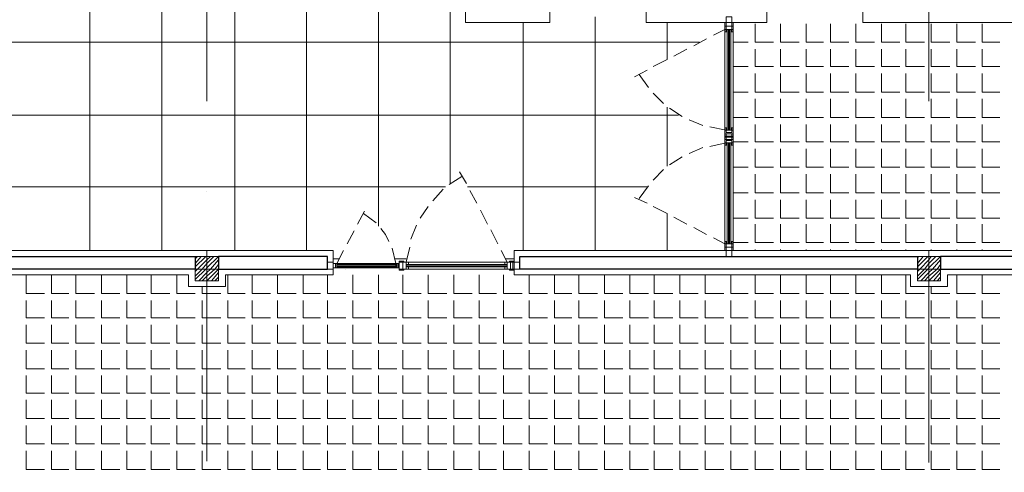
# Model space of a CAD drawing. Header units: metres. Extents: x 5.7 to 89.8, y 4 to 63.5.
# Tile 10 of 74: x 31.7 to 39.9, y 24.5 to 28.3. Entities that reach past the tile are written whole.
import ezdxf

# ---------------------------------------------------------------- set-up
doc = ezdxf.new("R2010")
doc.units = ezdxf.units.M
doc.header["$MEASUREMENT"] = 0
for name, color, linetype in [('PDF12_ax', 7, 'Continuous'), ('PDF12_column', 7, 'Continuous'), ('PDF12_hatch-plan', 7, 'Continuous'), ('PDF12_khatchin', 7, 'Continuous'), ('PDF12_Layer5', 7, 'Continuous'), ('PDF12_wall', 7, 'Continuous'), ('PDF12_WIN', 7, 'Continuous')]:
    doc.layers.add(name, color=color, linetype=linetype)

msp = doc.modelspace()

# ---------------------------------------------------------------- linework, layer by layer
at = {"layer": 'PDF12_ax', "lineweight": 9}
for points in [[(33.2405, 29.1023), (33.2405, 27.5998)], [(39.2407, 29.0926), (39.2407, 27.5998)], [(33.2405, 26.8486), (33.2405, 26.8486)], [(39.2407, 26.8486), (39.2407, 26.8486)], [(32.1522, 26.2033), (33.645, 26.2033)], [(34.3962, 26.2033), (34.3962, 26.2033)], [(35.1475, 26.2033), (36.6499, 26.2033)], [(37.4012, 26.2033), (37.4012, 26.2033)], [(38.1428, 26.2033), (39.6452, 26.2033)], [(33.2405, 26.0973), (33.2405, 24.6045)], [(39.2407, 26.0973), (39.2407, 24.5949)]]:
    msp.add_lwpolyline(points, dxfattribs=at)
at = {"layer": 'PDF12_column', "lineweight": 18}
for points in [[(33.2405, 26.3574), (33.2405, 26.0588)], [(39.2407, 26.3574), (39.2407, 26.0588)], [(33.1442, 26.29), (33.1634, 26.3092)], [(33.1442, 26.2514), (33.1923, 26.3092)], [(33.1442, 26.2225), (33.2309, 26.3092)], [(33.1442, 26.184), (33.1634, 26.2033), (33.2405, 26.2803), (33.2694, 26.3092)], [(33.1442, 26.1455), (33.202, 26.2033), (33.2405, 26.2514), (33.2983, 26.3092)], [(33.1442, 26.1166), (33.2309, 26.2033), (33.2405, 26.2129), (33.3368, 26.3092)], [(33.1731, 26.107), (33.2405, 26.1744), (33.2694, 26.2033), (33.3368, 26.2803)], [(39.1444, 26.29), (39.154, 26.3092)], [(39.1444, 26.2514), (39.1926, 26.3092)], [(39.1444, 26.2225), (39.2311, 26.3092)], [(39.1444, 26.184), (39.1637, 26.2033), (39.2407, 26.2803), (39.26, 26.3092)], [(39.1444, 26.1455), (39.2022, 26.2033), (39.2407, 26.2514), (39.2985, 26.3092)], [(39.1444, 26.1166), (39.2311, 26.2033), (39.2407, 26.2129), (39.337, 26.3092)], [(39.1733, 26.107), (39.2407, 26.1744), (39.2696, 26.2033), (39.337, 26.2803)], [(33.3946, 26.2033), (33.0864, 26.2033)], [(33.202, 26.107), (33.2405, 26.1455), (33.3079, 26.2033), (33.3368, 26.2418)], [(33.2405, 26.107), (33.3368, 26.2033)], [(39.3948, 26.2033), (39.0866, 26.2033)], [(39.2022, 26.107), (39.2407, 26.1455), (39.3081, 26.2033), (39.337, 26.2418)], [(39.2407, 26.107), (39.337, 26.2033)], [(33.279, 26.107), (33.3368, 26.1744)], [(33.3079, 26.107), (33.3368, 26.1359)], [(39.2792, 26.107), (39.337, 26.1744)], [(39.3081, 26.107), (39.337, 26.1359)]]:
    msp.add_lwpolyline(points, dxfattribs=at)
for points in [[(33.3368, 26.107), (33.1442, 26.107), (33.1442, 26.3092), (33.3368, 26.3092)], [(39.337, 26.107), (39.1444, 26.107), (39.1444, 26.3092), (39.337, 26.3092)]]:
    msp.add_lwpolyline(points, close=True, dxfattribs=at)
at = {"layer": 'PDF12_hatch-plan', "lineweight": 18}
for points in [[(33.4716, 26.3574), (33.4716, 31.2115), (33.4716, 32.4539)], [(34.0688, 26.3574), (34.0688, 31.2115), (34.0688, 32.4539)], [(34.6659, 26.5596), (34.6659, 31.2115), (34.6659, 32.4539)], [(35.263, 26.916), (35.263, 31.2115), (35.263, 32.4539)], [(32.2677, 26.3574), (32.2677, 29.7572)], [(32.8649, 26.3574), (32.8649, 29.7572)], [(35.8698, 26.3574), (35.8698, 28.2547)], [(36.4669, 26.3574), (36.4669, 28.3029)], [(37.0641, 27.9465), (37.0641, 28.2547)], [(37.796, 28.2451), (37.796, 28.091), (37.9501, 28.091)], [(38.0079, 28.2451), (38.0079, 28.091), (38.162, 28.091)], [(38.2198, 28.2451), (38.2198, 28.091), (38.3643, 28.091)], [(38.4221, 28.2451), (38.4221, 28.091), (38.5762, 28.091)], [(38.634, 28.2451), (38.634, 28.091), (38.7881, 28.091)], [(38.8458, 28.2451), (38.8458, 28.091), (38.9999, 28.091)], [(39.0481, 28.2451), (39.0481, 28.091), (39.2022, 28.091)], [(39.26, 28.2451), (39.26, 28.091), (39.4141, 28.091)], [(39.4719, 28.2451), (39.4719, 28.091), (39.626, 28.091)], [(39.6838, 28.2451), (39.6838, 28.091), (39.8282, 28.091)], [(37.3337, 28.091), (33.2405, 28.091), (27.2402, 28.091), (24.3413, 28.091)], [(37.613, 28.091), (37.7383, 28.091)], [(37.796, 28.0332), (37.796, 27.8887), (37.9501, 27.8887)], [(38.0079, 28.0332), (38.0079, 27.8887), (38.162, 27.8887)], [(38.2198, 28.0332), (38.2198, 27.8887), (38.3643, 27.8887)], [(38.4221, 28.0332), (38.4221, 27.8887), (38.5762, 27.8887)], [(38.634, 28.0332), (38.634, 27.8887), (38.7881, 27.8887)], [(38.8458, 28.0332), (38.8458, 27.8887), (38.9999, 27.8887)], [(39.0481, 28.0332), (39.0481, 27.8887), (39.2022, 27.8887)], [(39.26, 28.0332), (39.26, 27.8887), (39.4141, 27.8887)], [(39.4719, 28.0332), (39.4719, 27.8887), (39.626, 27.8887)], [(39.6838, 28.0332), (39.6838, 27.8887), (39.8282, 27.8887)], [(37.613, 27.8887), (37.7383, 27.8887)], [(37.796, 27.831), (37.796, 27.6769), (37.9501, 27.6769)], [(38.0079, 27.831), (38.0079, 27.6769), (38.162, 27.6769)], [(38.2198, 27.831), (38.2198, 27.6769), (38.3643, 27.6769)], [(38.4221, 27.831), (38.4221, 27.6769), (38.5762, 27.6769)], [(38.634, 27.831), (38.634, 27.6769), (38.7881, 27.6769)], [(38.8458, 27.831), (38.8458, 27.6769), (38.9999, 27.6769)], [(39.0481, 27.831), (39.0481, 27.6769), (39.2022, 27.6769)], [(39.26, 27.831), (39.26, 27.6769), (39.4141, 27.6769)], [(39.4719, 27.831), (39.4719, 27.6769), (39.626, 27.6769)], [(39.6838, 27.831), (39.6838, 27.6769), (39.8282, 27.6769)], [(37.613, 27.6769), (37.7383, 27.6769)], [(37.796, 27.6191), (37.796, 27.465), (37.9501, 27.465)], [(38.0079, 27.6191), (38.0079, 27.465), (38.162, 27.465)], [(38.2198, 27.6191), (38.2198, 27.465), (38.3643, 27.465)], [(38.4221, 27.6191), (38.4221, 27.465), (38.5762, 27.465)], [(38.634, 27.6191), (38.634, 27.465), (38.7881, 27.465)], [(38.8458, 27.6191), (38.8458, 27.465), (38.9999, 27.465)], [(39.0481, 27.6191), (39.0481, 27.465), (39.2022, 27.465)], [(39.26, 27.6191), (39.26, 27.465), (39.4141, 27.465)], [(39.4719, 27.6191), (39.4719, 27.465), (39.626, 27.465)], [(39.6838, 27.6191), (39.6838, 27.465), (39.8282, 27.465)], [(37.0641, 27.0605), (37.0641, 27.5517)], [(37.1604, 27.4842), (33.2405, 27.4842), (27.2402, 27.4842), (24.3413, 27.4842)], [(37.613, 27.465), (37.7383, 27.465)], [(37.796, 27.4072), (37.796, 27.2627), (37.9501, 27.2627)], [(38.0079, 27.4072), (38.0079, 27.2627), (38.162, 27.2627)], [(38.2198, 27.4072), (38.2198, 27.2627), (38.3643, 27.2627)], [(38.4221, 27.4072), (38.4221, 27.2627), (38.5762, 27.2627)], [(38.634, 27.4072), (38.634, 27.2627), (38.7881, 27.2627)], [(38.8458, 27.4072), (38.8458, 27.2627), (38.9999, 27.2627)], [(39.0481, 27.4072), (39.0481, 27.2627), (39.2022, 27.2627)], [(39.26, 27.4072), (39.26, 27.2627), (39.4141, 27.2627)], [(39.4719, 27.4072), (39.4719, 27.2627), (39.626, 27.2627)], [(39.6838, 27.4072), (39.6838, 27.2627), (39.8282, 27.2627)], [(37.613, 27.2627), (37.7383, 27.2627)], [(37.796, 27.2049), (37.796, 27.0508), (37.9501, 27.0508)], [(38.0079, 27.2049), (38.0079, 27.0508), (38.162, 27.0508)], [(38.2198, 27.2049), (38.2198, 27.0508), (38.3643, 27.0508)], [(38.4221, 27.2049), (38.4221, 27.0508), (38.5762, 27.0508)], [(38.634, 27.2049), (38.634, 27.0508), (38.7881, 27.0508)], [(38.8458, 27.2049), (38.8458, 27.0508), (38.9999, 27.0508)], [(39.0481, 27.2049), (39.0481, 27.0508), (39.2022, 27.0508)], [(39.26, 27.2049), (39.26, 27.0508), (39.4141, 27.0508)], [(39.4719, 27.2049), (39.4719, 27.0508), (39.626, 27.0508)], [(39.6838, 27.2049), (39.6838, 27.0508), (39.8282, 27.0508)], [(37.613, 27.0508), (37.7383, 27.0508)], [(37.796, 26.993), (37.796, 26.8389), (37.9501, 26.8389)], [(38.0079, 26.993), (38.0079, 26.8389), (38.162, 26.8389)], [(38.2198, 26.993), (38.2198, 26.8389), (38.3643, 26.8389)], [(38.4221, 26.993), (38.4221, 26.8389), (38.5762, 26.8389)], [(38.634, 26.993), (38.634, 26.8389), (38.7881, 26.8389)], [(38.8458, 26.993), (38.8458, 26.8389), (38.9999, 26.8389)], [(39.0481, 26.993), (39.0481, 26.8389), (39.2022, 26.8389)], [(39.26, 26.993), (39.26, 26.8389), (39.4141, 26.8389)], [(39.4719, 26.993), (39.4719, 26.8389), (39.626, 26.8389)], [(39.6838, 26.993), (39.6838, 26.8389), (39.8282, 26.8389)], [(35.2245, 26.8871), (33.2405, 26.8871), (27.2402, 26.8871), (24.3413, 26.8871)], [(36.9003, 26.8871), (35.4075, 26.8871)], [(37.613, 26.8389), (37.7383, 26.8389)], [(37.796, 26.7812), (37.796, 26.6271), (37.9501, 26.6271)], [(38.0079, 26.7812), (38.0079, 26.6271), (38.162, 26.6271)], [(38.2198, 26.7812), (38.2198, 26.6271), (38.3643, 26.6271)], [(38.4221, 26.7812), (38.4221, 26.6271), (38.5762, 26.6271)], [(38.634, 26.7812), (38.634, 26.6271), (38.7881, 26.6271)], [(38.8458, 26.7812), (38.8458, 26.6271), (38.9999, 26.6271)], [(39.0481, 26.7812), (39.0481, 26.6271), (39.2022, 26.6271)], [(39.26, 26.7812), (39.26, 26.6271), (39.4141, 26.6271)], [(39.4719, 26.7812), (39.4719, 26.6271), (39.626, 26.6271)], [(39.6838, 26.7812), (39.6838, 26.6271), (39.8282, 26.6271)], [(37.0641, 26.3574), (37.0641, 26.6656)], [(37.613, 26.6271), (37.7383, 26.6271)], [(37.796, 26.5789), (37.796, 26.4248), (37.9501, 26.4248)], [(38.0079, 26.5789), (38.0079, 26.4248), (38.162, 26.4248)], [(38.2198, 26.5789), (38.2198, 26.4248), (38.3643, 26.4248)], [(38.4221, 26.5789), (38.4221, 26.4248), (38.5762, 26.4248)], [(38.634, 26.5789), (38.634, 26.4248), (38.7881, 26.4248)], [(38.8458, 26.5789), (38.8458, 26.4248), (38.9999, 26.4248)], [(39.0481, 26.5789), (39.0481, 26.4248), (39.2022, 26.4248)], [(39.26, 26.5789), (39.26, 26.4248), (39.4141, 26.4248)], [(39.4719, 26.5789), (39.4719, 26.4248), (39.626, 26.4248)], [(39.6838, 26.5789), (39.6838, 26.4248), (39.8282, 26.4248)], [(37.613, 26.4248), (37.7383, 26.4248)], [(37.796, 26.3574), (37.796, 26.367)], [(38.0079, 26.3574), (38.0079, 26.367)], [(38.2198, 26.3574), (38.2198, 26.367)], [(38.4221, 26.3574), (38.4221, 26.367)], [(38.634, 26.3574), (38.634, 26.367)], [(38.8458, 26.3574), (38.8458, 26.367)], [(39.0481, 26.3574), (39.0481, 26.367)], [(39.26, 26.3574), (39.26, 26.367)], [(39.4719, 26.3574), (39.4719, 26.367)], [(39.6838, 26.3574), (39.6838, 26.367)], [(34.3384, 26.29), (34.2903, 26.29)], [(34.897, 26.29), (34.8007, 26.29)], [(35.7927, 26.29), (35.7253, 26.29)], [(31.738, 26.1551), (31.738, 26.001), (31.8921, 26.001)], [(31.9499, 26.1551), (31.9499, 26.001), (32.0944, 26.001)], [(32.1522, 26.1551), (32.1522, 26.001), (32.3063, 26.001)], [(32.364, 26.1551), (32.364, 26.001), (32.5181, 26.001)], [(32.5759, 26.1551), (32.5759, 26.001), (32.73, 26.001)], [(32.7782, 26.1551), (32.7782, 26.001), (32.9323, 26.001)], [(32.9901, 26.1551), (32.9901, 26.001), (33.1442, 26.001)], [(33.4138, 26.1551), (33.4138, 26.001), (33.5583, 26.001)], [(33.6161, 26.1551), (33.6161, 26.001), (33.7702, 26.001)], [(33.828, 26.1551), (33.828, 26.001), (33.9821, 26.001)], [(34.0399, 26.1551), (34.0399, 26.001), (34.1843, 26.001)], [(34.2421, 26.1551), (34.2421, 26.001), (34.3962, 26.001)], [(34.454, 26.1551), (34.454, 26.001), (34.6081, 26.001)], [(34.6659, 26.1551), (34.6659, 26.001), (34.82, 26.001)], [(34.8682, 26.1551), (34.8682, 26.001), (35.0223, 26.001)], [(35.08, 26.1551), (35.08, 26.001), (35.2341, 26.001)], [(35.2919, 26.1551), (35.2919, 26.001), (35.446, 26.001)], [(35.5038, 26.1551), (35.5038, 26.001), (35.6483, 26.001)], [(35.7061, 26.1551), (35.7061, 26.001), (35.8602, 26.001)], [(35.918, 26.1551), (35.918, 26.001), (36.0721, 26.001)], [(36.1298, 26.1551), (36.1298, 26.001), (36.2743, 26.001)], [(36.3321, 26.1551), (36.3321, 26.001), (36.4862, 26.001)], [(36.544, 26.1551), (36.544, 26.001), (36.6981, 26.001)], [(36.7559, 26.1551), (36.7559, 26.001), (36.91, 26.001)], [(36.9581, 26.1551), (36.9581, 26.001), (37.1122, 26.001)], [(37.17, 26.1551), (37.17, 26.001), (37.3241, 26.001)], [(37.3819, 26.1551), (37.3819, 26.001), (37.536, 26.001)], [(37.5938, 26.1551), (37.5938, 26.001), (37.7383, 26.001)], [(37.796, 26.1551), (37.796, 26.001), (37.9501, 26.001)], [(38.0079, 26.1551), (38.0079, 26.001), (38.162, 26.001)], [(38.2198, 26.1551), (38.2198, 26.001), (38.3643, 26.001)], [(38.4221, 26.1551), (38.4221, 26.001), (38.5762, 26.001)], [(38.634, 26.1551), (38.634, 26.001), (38.7881, 26.001)], [(38.8458, 26.1551), (38.8458, 26.001), (38.9999, 26.001)], [(39.0481, 26.1551), (39.0481, 26.001), (39.2022, 26.001)], [(39.4719, 26.1551), (39.4719, 26.001), (39.626, 26.001)], [(39.6838, 26.1551), (39.6838, 26.001), (39.8282, 26.001)], [(33.202, 26.0588), (33.202, 26.001), (33.2405, 26.001), (33.3561, 26.001)], [(39.26, 26.0588), (39.26, 26.001), (39.4141, 26.001)], [(31.738, 25.9432), (31.738, 25.7988), (31.8921, 25.7988)], [(31.9499, 25.9432), (31.9499, 25.7988), (32.0944, 25.7988)], [(32.1522, 25.9432), (32.1522, 25.7988), (32.3063, 25.7988)], [(32.364, 25.9432), (32.364, 25.7988), (32.5181, 25.7988)], [(32.5759, 25.9432), (32.5759, 25.7988), (32.73, 25.7988)], [(32.7782, 25.9432), (32.7782, 25.7988), (32.9323, 25.7988)], [(32.9901, 25.9432), (32.9901, 25.7988), (33.1442, 25.7988)], [(33.202, 25.9432), (33.202, 25.7988), (33.2405, 25.7988), (33.3561, 25.7988)], [(33.4138, 25.9432), (33.4138, 25.7988), (33.5583, 25.7988)], [(33.6161, 25.9432), (33.6161, 25.7988), (33.7702, 25.7988)], [(33.828, 25.9432), (33.828, 25.7988), (33.9821, 25.7988)], [(34.0399, 25.9432), (34.0399, 25.7988), (34.1843, 25.7988)], [(34.2421, 25.9432), (34.2421, 25.7988), (34.3962, 25.7988)], [(34.454, 25.9432), (34.454, 25.7988), (34.6081, 25.7988)], [(34.6659, 25.9432), (34.6659, 25.7988), (34.82, 25.7988)], [(34.8682, 25.9432), (34.8682, 25.7988), (35.0223, 25.7988)], [(35.08, 25.9432), (35.08, 25.7988), (35.2341, 25.7988)], [(35.2919, 25.9432), (35.2919, 25.7988), (35.446, 25.7988)], [(35.5038, 25.9432), (35.5038, 25.7988), (35.6483, 25.7988)], [(35.7061, 25.9432), (35.7061, 25.7988), (35.8602, 25.7988)], [(35.918, 25.9432), (35.918, 25.7988), (36.0721, 25.7988)], [(36.1298, 25.9432), (36.1298, 25.7988), (36.2743, 25.7988)], [(36.3321, 25.9432), (36.3321, 25.7988), (36.4862, 25.7988)], [(36.544, 25.9432), (36.544, 25.7988), (36.6981, 25.7988)], [(36.7559, 25.9432), (36.7559, 25.7988), (36.91, 25.7988)], [(36.9581, 25.9432), (36.9581, 25.7988), (37.1122, 25.7988)], [(37.17, 25.9432), (37.17, 25.7988), (37.3241, 25.7988)], [(37.3819, 25.9432), (37.3819, 25.7988), (37.536, 25.7988)], [(37.5938, 25.9432), (37.5938, 25.7988), (37.7383, 25.7988)], [(37.796, 25.9432), (37.796, 25.7988), (37.9501, 25.7988)], [(38.0079, 25.9432), (38.0079, 25.7988), (38.162, 25.7988)], [(38.2198, 25.9432), (38.2198, 25.7988), (38.3643, 25.7988)], [(38.4221, 25.9432), (38.4221, 25.7988), (38.5762, 25.7988)], [(38.634, 25.9432), (38.634, 25.7988), (38.7881, 25.7988)], [(38.8458, 25.9432), (38.8458, 25.7988), (38.9999, 25.7988)], [(39.0481, 25.9432), (39.0481, 25.7988), (39.2022, 25.7988)], [(39.26, 25.9432), (39.26, 25.7988), (39.4141, 25.7988)], [(39.4719, 25.9432), (39.4719, 25.7988), (39.626, 25.7988)], [(39.6838, 25.9432), (39.6838, 25.7988), (39.8282, 25.7988)], [(31.738, 25.741), (31.738, 25.5869), (31.8921, 25.5869)], [(31.9499, 25.741), (31.9499, 25.5869), (32.0944, 25.5869)], [(32.1522, 25.741), (32.1522, 25.5869), (32.3063, 25.5869)], [(32.364, 25.741), (32.364, 25.5869), (32.5181, 25.5869)], [(32.5759, 25.741), (32.5759, 25.5869), (32.73, 25.5869)], [(32.7782, 25.741), (32.7782, 25.5869), (32.9323, 25.5869)], [(32.9901, 25.741), (32.9901, 25.5869), (33.1442, 25.5869)], [(33.202, 25.741), (33.202, 25.5869), (33.2405, 25.5869), (33.3561, 25.5869)], [(33.4138, 25.741), (33.4138, 25.5869), (33.5583, 25.5869)], [(33.6161, 25.741), (33.6161, 25.5869), (33.7702, 25.5869)], [(33.828, 25.741), (33.828, 25.5869), (33.9821, 25.5869)], [(34.0399, 25.741), (34.0399, 25.5869), (34.1843, 25.5869)], [(34.2421, 25.741), (34.2421, 25.5869), (34.3962, 25.5869)], [(34.454, 25.741), (34.454, 25.5869), (34.6081, 25.5869)], [(34.6659, 25.741), (34.6659, 25.5869), (34.82, 25.5869)], [(34.8682, 25.741), (34.8682, 25.5869), (35.0223, 25.5869)], [(35.08, 25.741), (35.08, 25.5869), (35.2341, 25.5869)], [(35.2919, 25.741), (35.2919, 25.5869), (35.446, 25.5869)], [(35.5038, 25.741), (35.5038, 25.5869), (35.6483, 25.5869)], [(35.7061, 25.741), (35.7061, 25.5869), (35.8602, 25.5869)], [(35.918, 25.741), (35.918, 25.5869), (36.0721, 25.5869)], [(36.1298, 25.741), (36.1298, 25.5869), (36.2743, 25.5869)], [(36.3321, 25.741), (36.3321, 25.5869), (36.4862, 25.5869)], [(36.544, 25.741), (36.544, 25.5869), (36.6981, 25.5869)], [(36.7559, 25.741), (36.7559, 25.5869), (36.91, 25.5869)], [(36.9581, 25.741), (36.9581, 25.5869), (37.1122, 25.5869)], [(37.17, 25.741), (37.17, 25.5869), (37.3241, 25.5869)], [(37.3819, 25.741), (37.3819, 25.5869), (37.536, 25.5869)], [(37.5938, 25.741), (37.5938, 25.5869), (37.7383, 25.5869)], [(37.796, 25.741), (37.796, 25.5869), (37.9501, 25.5869)], [(38.0079, 25.741), (38.0079, 25.5869), (38.162, 25.5869)], [(38.2198, 25.741), (38.2198, 25.5869), (38.3643, 25.5869)], [(38.4221, 25.741), (38.4221, 25.5869), (38.5762, 25.5869)], [(38.634, 25.741), (38.634, 25.5869), (38.7881, 25.5869)], [(38.8458, 25.741), (38.8458, 25.5869), (38.9999, 25.5869)], [(39.0481, 25.741), (39.0481, 25.5869), (39.2022, 25.5869)], [(39.26, 25.741), (39.26, 25.5869), (39.4141, 25.5869)], [(39.4719, 25.741), (39.4719, 25.5869), (39.626, 25.5869)], [(39.6838, 25.741), (39.6838, 25.5869), (39.8282, 25.5869)], [(31.738, 25.5291), (31.738, 25.375), (31.8921, 25.375)], [(31.9499, 25.5291), (31.9499, 25.375), (32.0944, 25.375)], [(32.1522, 25.5291), (32.1522, 25.375), (32.3063, 25.375)], [(32.364, 25.5291), (32.364, 25.375), (32.5181, 25.375)], [(32.5759, 25.5291), (32.5759, 25.375), (32.73, 25.375)], [(32.7782, 25.5291), (32.7782, 25.375), (32.9323, 25.375)], [(32.9901, 25.5291), (32.9901, 25.375), (33.1442, 25.375)], [(33.202, 25.5291), (33.202, 25.375), (33.2405, 25.375), (33.3561, 25.375)], [(33.4138, 25.5291), (33.4138, 25.375), (33.5583, 25.375)], [(33.6161, 25.5291), (33.6161, 25.375), (33.7702, 25.375)], [(33.828, 25.5291), (33.828, 25.375), (33.9821, 25.375)], [(34.0399, 25.5291), (34.0399, 25.375), (34.1843, 25.375)], [(34.2421, 25.5291), (34.2421, 25.375), (34.3962, 25.375)], [(34.454, 25.5291), (34.454, 25.375), (34.6081, 25.375)], [(34.6659, 25.5291), (34.6659, 25.375), (34.82, 25.375)], [(34.8682, 25.5291), (34.8682, 25.375), (35.0223, 25.375)], [(35.08, 25.5291), (35.08, 25.375), (35.2341, 25.375)], [(35.2919, 25.5291), (35.2919, 25.375), (35.446, 25.375)], [(35.5038, 25.5291), (35.5038, 25.375), (35.6483, 25.375)], [(35.7061, 25.5291), (35.7061, 25.375), (35.8602, 25.375)], [(35.918, 25.5291), (35.918, 25.375), (36.0721, 25.375)], [(36.1298, 25.5291), (36.1298, 25.375), (36.2743, 25.375)], [(36.3321, 25.5291), (36.3321, 25.375), (36.4862, 25.375)], [(36.544, 25.5291), (36.544, 25.375), (36.6981, 25.375)], [(36.7559, 25.5291), (36.7559, 25.375), (36.91, 25.375)], [(36.9581, 25.5291), (36.9581, 25.375), (37.1122, 25.375)], [(37.17, 25.5291), (37.17, 25.375), (37.3241, 25.375)], [(37.3819, 25.5291), (37.3819, 25.375), (37.536, 25.375)], [(37.5938, 25.5291), (37.5938, 25.375), (37.7383, 25.375)], [(37.796, 25.5291), (37.796, 25.375), (37.9501, 25.375)], [(38.0079, 25.5291), (38.0079, 25.375), (38.162, 25.375)], [(38.2198, 25.5291), (38.2198, 25.375), (38.3643, 25.375)], [(38.4221, 25.5291), (38.4221, 25.375), (38.5762, 25.375)], [(38.634, 25.5291), (38.634, 25.375), (38.7881, 25.375)], [(38.8458, 25.5291), (38.8458, 25.375), (38.9999, 25.375)], [(39.0481, 25.5291), (39.0481, 25.375), (39.2022, 25.375)], [(39.26, 25.5291), (39.26, 25.375), (39.4141, 25.375)], [(39.4719, 25.5291), (39.4719, 25.375), (39.626, 25.375)], [(39.6838, 25.5291), (39.6838, 25.375), (39.8282, 25.375)], [(31.738, 25.3172), (31.738, 25.1727), (31.8921, 25.1727)], [(31.9499, 25.3172), (31.9499, 25.1727), (32.0944, 25.1727)], [(32.1522, 25.3172), (32.1522, 25.1727), (32.3063, 25.1727)], [(32.364, 25.3172), (32.364, 25.1727), (32.5181, 25.1727)], [(32.5759, 25.3172), (32.5759, 25.1727), (32.73, 25.1727)], [(32.7782, 25.3172), (32.7782, 25.1727), (32.9323, 25.1727)], [(32.9901, 25.3172), (32.9901, 25.1727), (33.1442, 25.1727)], [(33.202, 25.3172), (33.202, 25.1727), (33.2405, 25.1727), (33.3561, 25.1727)], [(33.4138, 25.3172), (33.4138, 25.1727), (33.5583, 25.1727)], [(33.6161, 25.3172), (33.6161, 25.1727), (33.7702, 25.1727)], [(33.828, 25.3172), (33.828, 25.1727), (33.9821, 25.1727)], [(34.0399, 25.3172), (34.0399, 25.1727), (34.1843, 25.1727)], [(34.2421, 25.3172), (34.2421, 25.1727), (34.3962, 25.1727)], [(34.454, 25.3172), (34.454, 25.1727), (34.6081, 25.1727)], [(34.6659, 25.3172), (34.6659, 25.1727), (34.82, 25.1727)], [(34.8682, 25.3172), (34.8682, 25.1727), (35.0223, 25.1727)], [(35.08, 25.3172), (35.08, 25.1727), (35.2341, 25.1727)], [(35.2919, 25.3172), (35.2919, 25.1727), (35.446, 25.1727)], [(35.5038, 25.3172), (35.5038, 25.1727), (35.6483, 25.1727)], [(35.7061, 25.3172), (35.7061, 25.1727), (35.8602, 25.1727)], [(35.918, 25.3172), (35.918, 25.1727), (36.0721, 25.1727)], [(36.1298, 25.3172), (36.1298, 25.1727), (36.2743, 25.1727)], [(36.3321, 25.3172), (36.3321, 25.1727), (36.4862, 25.1727)], [(36.544, 25.3172), (36.544, 25.1727), (36.6981, 25.1727)], [(36.7559, 25.3172), (36.7559, 25.1727), (36.91, 25.1727)], [(36.9581, 25.3172), (36.9581, 25.1727), (37.1122, 25.1727)], [(37.17, 25.3172), (37.17, 25.1727), (37.3241, 25.1727)], [(37.3819, 25.3172), (37.3819, 25.1727), (37.536, 25.1727)], [(37.5938, 25.3172), (37.5938, 25.1727), (37.7383, 25.1727)], [(37.796, 25.3172), (37.796, 25.1727), (37.9501, 25.1727)], [(38.0079, 25.3172), (38.0079, 25.1727), (38.162, 25.1727)], [(38.2198, 25.3172), (38.2198, 25.1727), (38.3643, 25.1727)], [(38.4221, 25.3172), (38.4221, 25.1727), (38.5762, 25.1727)], [(38.634, 25.3172), (38.634, 25.1727), (38.7881, 25.1727)], [(38.8458, 25.3172), (38.8458, 25.1727), (38.9999, 25.1727)], [(39.0481, 25.3172), (39.0481, 25.1727), (39.2022, 25.1727)], [(39.26, 25.3172), (39.26, 25.1727), (39.4141, 25.1727)], [(39.4719, 25.3172), (39.4719, 25.1727), (39.626, 25.1727)], [(39.6838, 25.3172), (39.6838, 25.1727), (39.8282, 25.1727)], [(31.738, 25.115), (31.738, 24.9609), (31.8921, 24.9609)], [(31.9499, 25.115), (31.9499, 24.9609), (32.0944, 24.9609)], [(32.1522, 25.115), (32.1522, 24.9609), (32.3063, 24.9609)], [(32.364, 25.115), (32.364, 24.9609), (32.5181, 24.9609)], [(32.5759, 25.115), (32.5759, 24.9609), (32.73, 24.9609)], [(32.7782, 25.115), (32.7782, 24.9609), (32.9323, 24.9609)], [(32.9901, 25.115), (32.9901, 24.9609), (33.1442, 24.9609)], [(33.202, 25.115), (33.202, 24.9609), (33.2405, 24.9609), (33.3561, 24.9609)], [(33.4138, 25.115), (33.4138, 24.9609), (33.5583, 24.9609)], [(33.6161, 25.115), (33.6161, 24.9609), (33.7702, 24.9609)], [(33.828, 25.115), (33.828, 24.9609), (33.9821, 24.9609)], [(34.0399, 25.115), (34.0399, 24.9609), (34.1843, 24.9609)], [(34.2421, 25.115), (34.2421, 24.9609), (34.3962, 24.9609)], [(34.454, 25.115), (34.454, 24.9609), (34.6081, 24.9609)], [(34.6659, 25.115), (34.6659, 24.9609), (34.82, 24.9609)], [(34.8682, 25.115), (34.8682, 24.9609), (35.0223, 24.9609)], [(35.08, 25.115), (35.08, 24.9609), (35.2341, 24.9609)], [(35.2919, 25.115), (35.2919, 24.9609), (35.446, 24.9609)], [(35.5038, 25.115), (35.5038, 24.9609), (35.6483, 24.9609)], [(35.7061, 25.115), (35.7061, 24.9609), (35.8602, 24.9609)], [(35.918, 25.115), (35.918, 24.9609), (36.0721, 24.9609)], [(36.1298, 25.115), (36.1298, 24.9609), (36.2743, 24.9609)], [(36.3321, 25.115), (36.3321, 24.9609), (36.4862, 24.9609)], [(36.544, 25.115), (36.544, 24.9609), (36.6981, 24.9609)], [(36.7559, 25.115), (36.7559, 24.9609), (36.91, 24.9609)], [(36.9581, 25.115), (36.9581, 24.9609), (37.1122, 24.9609)], [(37.17, 25.115), (37.17, 24.9609), (37.3241, 24.9609)], [(37.3819, 25.115), (37.3819, 24.9609), (37.536, 24.9609)], [(37.5938, 25.115), (37.5938, 24.9609), (37.7383, 24.9609)], [(37.796, 25.115), (37.796, 24.9609), (37.9501, 24.9609)], [(38.0079, 25.115), (38.0079, 24.9609), (38.162, 24.9609)], [(38.2198, 25.115), (38.2198, 24.9609), (38.3643, 24.9609)], [(38.4221, 25.115), (38.4221, 24.9609), (38.5762, 24.9609)], [(38.634, 25.115), (38.634, 24.9609), (38.7881, 24.9609)], [(38.8458, 25.115), (38.8458, 24.9609), (38.9999, 24.9609)], [(39.0481, 25.115), (39.0481, 24.9609), (39.2022, 24.9609)], [(39.26, 25.115), (39.26, 24.9609), (39.4141, 24.9609)], [(39.4719, 25.115), (39.4719, 24.9609), (39.626, 24.9609)], [(39.6838, 25.115), (39.6838, 24.9609), (39.8282, 24.9609)], [(31.738, 24.9031), (31.738, 24.749), (31.8921, 24.749)], [(31.9499, 24.9031), (31.9499, 24.749), (32.0944, 24.749)], [(32.1522, 24.9031), (32.1522, 24.749), (32.3063, 24.749)], [(32.364, 24.9031), (32.364, 24.749), (32.5181, 24.749)], [(32.5759, 24.9031), (32.5759, 24.749), (32.73, 24.749)], [(32.7782, 24.9031), (32.7782, 24.749), (32.9323, 24.749)], [(32.9901, 24.9031), (32.9901, 24.749), (33.1442, 24.749)], [(33.202, 24.9031), (33.202, 24.749), (33.2405, 24.749), (33.3561, 24.749)], [(33.4138, 24.9031), (33.4138, 24.749), (33.5583, 24.749)], [(33.6161, 24.9031), (33.6161, 24.749), (33.7702, 24.749)], [(33.828, 24.9031), (33.828, 24.749), (33.9821, 24.749)], [(34.0399, 24.9031), (34.0399, 24.749), (34.1843, 24.749)], [(34.2421, 24.9031), (34.2421, 24.749), (34.3962, 24.749)], [(34.454, 24.9031), (34.454, 24.749), (34.6081, 24.749)], [(34.6659, 24.9031), (34.6659, 24.749), (34.82, 24.749)], [(34.8682, 24.9031), (34.8682, 24.749), (35.0223, 24.749)], [(35.08, 24.9031), (35.08, 24.749), (35.2341, 24.749)], [(35.2919, 24.9031), (35.2919, 24.749), (35.446, 24.749)], [(35.5038, 24.9031), (35.5038, 24.749), (35.6483, 24.749)], [(35.7061, 24.9031), (35.7061, 24.749), (35.8602, 24.749)], [(35.918, 24.9031), (35.918, 24.749), (36.0721, 24.749)], [(36.1298, 24.9031), (36.1298, 24.749), (36.2743, 24.749)], [(36.3321, 24.9031), (36.3321, 24.749), (36.4862, 24.749)], [(36.544, 24.9031), (36.544, 24.749), (36.6981, 24.749)], [(36.7559, 24.9031), (36.7559, 24.749), (36.91, 24.749)], [(36.9581, 24.9031), (36.9581, 24.749), (37.1122, 24.749)], [(37.17, 24.9031), (37.17, 24.749), (37.3241, 24.749)], [(37.3819, 24.9031), (37.3819, 24.749), (37.536, 24.749)], [(37.5938, 24.9031), (37.5938, 24.749), (37.7383, 24.749)], [(37.796, 24.9031), (37.796, 24.749), (37.9501, 24.749)], [(38.0079, 24.9031), (38.0079, 24.749), (38.162, 24.749)], [(38.2198, 24.9031), (38.2198, 24.749), (38.3643, 24.749)], [(38.4221, 24.9031), (38.4221, 24.749), (38.5762, 24.749)], [(38.634, 24.9031), (38.634, 24.749), (38.7881, 24.749)], [(38.8458, 24.9031), (38.8458, 24.749), (38.9999, 24.749)], [(39.0481, 24.9031), (39.0481, 24.749), (39.2022, 24.749)], [(39.26, 24.9031), (39.26, 24.749), (39.4141, 24.749)], [(39.4719, 24.9031), (39.4719, 24.749), (39.626, 24.749)], [(39.6838, 24.9031), (39.6838, 24.749), (39.8282, 24.749)], [(31.738, 24.6912), (31.738, 24.5371), (31.8921, 24.5371)], [(31.9499, 24.6912), (31.9499, 24.5371), (32.0944, 24.5371)], [(32.1522, 24.6912), (32.1522, 24.5371), (32.3063, 24.5371)], [(32.364, 24.6912), (32.364, 24.5371), (32.5181, 24.5371)], [(32.5759, 24.6912), (32.5759, 24.5371), (32.73, 24.5371)], [(32.7782, 24.6912), (32.7782, 24.5371), (32.9323, 24.5371)], [(32.9901, 24.6912), (32.9901, 24.5371), (33.1442, 24.5371)], [(33.202, 24.6912), (33.202, 24.5371), (33.2405, 24.5371), (33.3561, 24.5371)], [(33.4138, 24.6912), (33.4138, 24.5371), (33.5583, 24.5371)], [(33.6161, 24.6912), (33.6161, 24.5371), (33.7702, 24.5371)], [(33.828, 24.6912), (33.828, 24.5371), (33.9821, 24.5371)], [(34.0399, 24.6912), (34.0399, 24.5371), (34.1843, 24.5371)], [(34.2421, 24.6912), (34.2421, 24.5371), (34.3962, 24.5371)], [(34.454, 24.6912), (34.454, 24.5371), (34.6081, 24.5371)], [(34.6659, 24.6912), (34.6659, 24.5371), (34.82, 24.5371)], [(34.8682, 24.6912), (34.8682, 24.5371), (35.0223, 24.5371)], [(35.08, 24.6912), (35.08, 24.5371), (35.2341, 24.5371)], [(35.2919, 24.6912), (35.2919, 24.5371), (35.446, 24.5371)], [(35.5038, 24.6912), (35.5038, 24.5371), (35.6483, 24.5371)], [(35.7061, 24.6912), (35.7061, 24.5371), (35.8602, 24.5371)], [(35.918, 24.6912), (35.918, 24.5371), (36.0721, 24.5371)], [(36.1298, 24.6912), (36.1298, 24.5371), (36.2743, 24.5371)], [(36.3321, 24.6912), (36.3321, 24.5371), (36.4862, 24.5371)], [(36.544, 24.6912), (36.544, 24.5371), (36.6981, 24.5371)], [(36.7559, 24.6912), (36.7559, 24.5371), (36.91, 24.5371)], [(36.9581, 24.6912), (36.9581, 24.5371), (37.1122, 24.5371)], [(37.17, 24.6912), (37.17, 24.5371), (37.3241, 24.5371)], [(37.3819, 24.6912), (37.3819, 24.5371), (37.536, 24.5371)], [(37.5938, 24.6912), (37.5938, 24.5371), (37.7383, 24.5371)], [(37.796, 24.6912), (37.796, 24.5371), (37.9501, 24.5371)], [(38.0079, 24.6912), (38.0079, 24.5371), (38.162, 24.5371)], [(38.2198, 24.6912), (38.2198, 24.5371), (38.3643, 24.5371)], [(38.4221, 24.6912), (38.4221, 24.5371), (38.5762, 24.5371)], [(38.634, 24.6912), (38.634, 24.5371), (38.7881, 24.5371)], [(38.8458, 24.6912), (38.8458, 24.5371), (38.9999, 24.5371)], [(39.0481, 24.6912), (39.0481, 24.5371), (39.2022, 24.5371)], [(39.26, 24.6912), (39.26, 24.5371), (39.4141, 24.5371)], [(39.4719, 24.6912), (39.4719, 24.5371), (39.626, 24.5371)], [(39.6838, 24.6912), (39.6838, 24.5371), (39.8282, 24.5371)]]:
    msp.add_lwpolyline(points, dxfattribs=at)
at = {"layer": 'PDF12_khatchin', "lineweight": 18}
for points in [[(37.5456, 28.1969), (37.4493, 28.1488)], [(37.3915, 28.1199), (37.2856, 28.0621)], [(37.2278, 28.0332), (37.1219, 27.9754)], [(37.0641, 27.9465), (36.9485, 27.8887)], [(36.9003, 27.8599), (36.7944, 27.8021)], [(36.91, 27.7154), (36.8329, 27.8213)], [(37.0352, 27.5805), (36.9485, 27.6672)], [(37.1893, 27.4746), (37.0833, 27.542)], [(37.3626, 27.3976), (37.2471, 27.4457)], [(37.5553, 27.359), (37.4204, 27.3879)], [(37.5553, 27.2531), (37.4204, 27.2242)], [(37.3626, 27.2146), (37.2471, 27.1664)], [(37.1893, 27.1375), (37.0833, 27.0701)], [(35.3979, 26.916), (35.3401, 27.0123)], [(37.0352, 27.0316), (36.9485, 26.9449)], [(35.2534, 26.9064), (35.3593, 26.9738)], [(35.1186, 26.7715), (35.2052, 26.8678)], [(35.4846, 26.7523), (35.4268, 26.8582)], [(36.91, 26.8967), (36.8329, 26.7908)], [(36.9003, 26.7523), (36.7944, 26.8004)], [(34.4925, 26.5789), (34.5503, 26.6848)], [(35.0126, 26.6271), (35.08, 26.7234)], [(35.5712, 26.5789), (35.5134, 26.6945)], [(37.0641, 26.6656), (36.9485, 26.7234)], [(34.6466, 26.5885), (34.5407, 26.6656)], [(37.2278, 26.5789), (37.1219, 26.6367)], [(34.4059, 26.4152), (34.4636, 26.5211)], [(34.7526, 26.4344), (34.7237, 26.4922), (34.6852, 26.5404)], [(34.9356, 26.4537), (34.9837, 26.5693)], [(35.6579, 26.4152), (35.6001, 26.5307)], [(37.3915, 26.4922), (37.2856, 26.55)], [(37.5456, 26.4152), (37.4493, 26.4633)], [(34.3192, 26.2514), (34.377, 26.3574)], [(34.8104, 26.2514), (34.7815, 26.3766)], [(34.897, 26.2611), (34.9259, 26.3863)], [(35.735, 26.2611), (35.6868, 26.3574)]]:
    msp.add_lwpolyline(points, dxfattribs=at)
at = {"layer": 'PDF12_Layer5', "lineweight": 13}
for points in [[(37.8924, 32.6755), (37.8924, 28.2547), (36.8907, 28.2547), (36.8907, 28.457), (37.6901, 28.457), (37.6901, 32.4539), (35.9372, 32.4539), (35.446, 32.4539)], [(38.6917, 32.6755), (38.6917, 32.4539), (39.6452, 32.4539), (39.6452, 31.2597), (39.3948, 31.2597), (39.3948, 31.356), (39.0866, 31.356), (39.0866, 31.0574), (39.6452, 31.0574), (39.6452, 28.457), (38.6917, 28.457), (38.6917, 28.2547), (41.3885, 28.2547)], [(45.4914, 21.6092), (25.1406, 21.6092), (25.1406, 21.9078), (25.4874, 21.9078), (25.4874, 25.3076), (25.6896, 25.3076), (25.6896, 21.9078), (30.3896, 21.9078), (30.3896, 26.3574), (34.2903, 26.3574), (34.2903, 26.1551), (33.3946, 26.1551), (33.3946, 26.0588), (33.0864, 26.0588), (33.0864, 26.1551), (30.5919, 26.1551), (30.5919, 21.9078), (44.3934, 21.9078)], [(42.1879, 26.2803), (42.1879, 26.1551), (39.3948, 26.1551), (39.3948, 26.0588), (39.0866, 26.0588), (39.0866, 26.1551), (35.7927, 26.1551), (35.7927, 26.3574), (42.1108, 26.3574)]]:
    msp.add_lwpolyline(points, dxfattribs=at)
msp.add_lwpolyline([(36.0913, 28.457), (36.0913, 28.2547), (35.3882, 28.2547), (35.3882, 28.457)], close=True, dxfattribs=at)
at = {"layer": 'PDF12_wall', "lineweight": 30}
for points in [[(30.5437, 26.2033), (30.5437, 21.8596), (33.1442, 21.8596), (33.1442, 21.6574), (25.1888, 21.6574), (25.1888, 21.8596), (25.5452, 21.8596), (25.5452, 25.2594), (25.6415, 25.2594), (25.6415, 21.8596), (30.4378, 21.8596), (30.4378, 26.3092), (33.1442, 26.3092), (33.1442, 26.2033)], [(33.3368, 26.2033), (34.2421, 26.2033), (34.2421, 26.3092), (33.3368, 26.3092)], [(39.1444, 26.3092), (39.1444, 26.2033), (35.8409, 26.2033), (35.8409, 26.3092)], [(39.337, 26.3092), (39.337, 26.2033), (42.1397, 26.2033), (42.1397, 26.3092)]]:
    msp.add_lwpolyline(points, close=True, dxfattribs=at)
at = {"layer": 'PDF12_WIN', "lineweight": 18}
for points in [[(37.5456, 28.2547), (37.5456, 28.2162)], [(37.5553, 28.2258), (37.613, 28.2258), (37.613, 28.2547), (37.5456, 28.2547), (37.5456, 28.2258)], [(37.5553, 28.2355), (37.5553, 28.2258), (37.5553, 28.2162)], [(37.613, 28.2162), (37.613, 28.2547), (37.613, 28.2162)], [(37.5456, 28.1969), (37.5456, 28.2258), (37.613, 28.2258), (37.613, 28.1969), (37.5553, 28.1969)], [(37.5456, 28.1969), (37.5456, 28.1969)], [(37.5456, 28.1777), (37.5456, 27.3783)], [(37.5649, 28.1777), (37.5649, 27.3783)], [(37.5745, 28.1969), (37.5745, 27.359)], [(37.5938, 28.1777), (37.5938, 27.3783)], [(37.613, 28.1777), (37.613, 27.3783)], [(37.5456, 27.3398), (37.5456, 27.3012), (37.5456, 27.3398)], [(37.613, 27.3398), (37.613, 27.3012), (37.613, 27.3398)], [(37.5456, 27.2723), (37.5456, 27.3109), (37.5456, 27.2723)], [(37.5745, 26.4152), (37.5745, 27.2531)], [(37.613, 27.2723), (37.613, 27.3109), (37.613, 27.2723)], [(37.5456, 26.4344), (37.5456, 27.2338)], [(37.5649, 26.4344), (37.5649, 27.2338)], [(37.5938, 26.4344), (37.5938, 27.2338)], [(37.613, 26.4344), (37.613, 27.2338)], [(37.5456, 26.4152), (37.5456, 26.3863), (37.613, 26.3863), (37.613, 26.4152), (37.5553, 26.4152)], [(37.5456, 26.4152), (37.5456, 26.4152)], [(37.5456, 26.3574), (37.5456, 26.3959)], [(37.5553, 26.3863), (37.613, 26.3863), (37.613, 26.3574), (37.5456, 26.3574), (37.5456, 26.3863)], [(37.5553, 26.3766), (37.5553, 26.3863), (37.5553, 26.3959)], [(37.613, 26.3959), (37.613, 26.3574), (37.613, 26.3959)], [(35.7735, 26.2611), (35.7639, 26.2611), (35.7542, 26.2611), (35.7542, 26.2707), (35.7927, 26.2707), (35.7927, 26.2611)], [(34.2903, 26.2514), (34.3095, 26.2514), (34.2999, 26.2514)], [(34.3095, 26.2129), (34.2903, 26.2129), (34.3095, 26.2129)], [(34.3192, 26.2514), (34.3192, 26.2514)], [(34.8104, 26.2322), (34.3192, 26.2322), (34.8104, 26.2322), (34.3192, 26.2322)], [(34.3288, 26.2514), (34.3288, 26.2418), (34.3288, 26.2514)], [(34.3288, 26.2129), (34.3288, 26.2225), (34.3288, 26.2129)], [(34.3384, 26.2514), (34.8007, 26.2514)], [(34.3384, 26.2418), (34.8007, 26.2418)], [(34.3384, 26.2225), (34.8007, 26.2225)], [(34.3384, 26.2129), (34.8007, 26.2129)], [(34.82, 26.2514), (34.8393, 26.2514), (34.82, 26.2514)], [(34.82, 26.2129), (34.8393, 26.2129), (34.82, 26.2129)], [(34.897, 26.2322), (35.735, 26.2322), (34.897, 26.2322), (35.735, 26.2322)], [(35.7157, 26.2611), (34.9163, 26.2611)], [(35.7157, 26.2418), (34.9163, 26.2418)], [(35.7157, 26.2225), (34.9163, 26.2225)], [(35.7157, 26.2033), (34.9163, 26.2033)], [(35.735, 26.2611), (35.735, 26.2611)]]:
    msp.add_lwpolyline(points, dxfattribs=at)
for points in [[(37.5553, 28.3029), (37.5553, 28.2547), (37.6034, 28.2547), (37.6034, 28.3029)], [(37.5553, 28.2258), (37.5553, 28.1969), (37.6034, 28.1969), (37.6034, 28.2258), (37.6034, 28.2547), (37.5553, 28.2547), (37.5553, 28.2258), (37.6034, 28.2258)], [(37.5649, 28.1777), (37.5456, 28.1777), (37.5456, 28.1969), (37.5649, 28.1969)], [(37.5553, 28.1969), (37.5553, 28.1777), (37.5649, 28.1777), (37.5649, 28.1969)], [(37.5842, 27.359), (37.5842, 28.1969)], [(37.6034, 28.1969), (37.6034, 28.1777), (37.5938, 28.1777), (37.5938, 28.1969)], [(37.5938, 28.1777), (37.613, 28.1777), (37.613, 28.1969), (37.5938, 28.1969)], [(37.5938, 27.3783), (37.5938, 27.359), (37.613, 27.359), (37.5456, 27.359), (37.5456, 27.3301), (37.613, 27.3301), (37.613, 27.359), (37.613, 27.3783)], [(37.5649, 27.3783), (37.5456, 27.3783), (37.5456, 27.359), (37.5649, 27.359)], [(37.613, 27.3012), (37.5456, 27.3012), (37.5456, 27.3301), (37.613, 27.3301)], [(37.5553, 27.3783), (37.5649, 27.3783), (37.5649, 27.359), (37.5553, 27.359)], [(37.6034, 27.3398), (37.6034, 27.359), (37.5553, 27.359), (37.5553, 27.3398)], [(37.5553, 27.3301), (37.6034, 27.3301), (37.6034, 27.3109), (37.5553, 27.3109)], [(37.6034, 27.3783), (37.5938, 27.3783), (37.5938, 27.359), (37.6034, 27.359)], [(37.613, 27.3109), (37.5456, 27.3109), (37.5456, 27.282), (37.613, 27.282)], [(37.5938, 27.2338), (37.5938, 27.2531), (37.613, 27.2531), (37.5456, 27.2531), (37.5456, 27.282), (37.613, 27.282), (37.613, 27.2531), (37.613, 27.2338)], [(37.5649, 27.2338), (37.5456, 27.2338), (37.5456, 27.2531), (37.5649, 27.2531)], [(37.5553, 27.282), (37.6034, 27.282), (37.6034, 27.3012), (37.5553, 27.3012)], [(37.6034, 27.2723), (37.6034, 27.2531), (37.5553, 27.2531), (37.5553, 27.2723)], [(37.5553, 27.2338), (37.5649, 27.2338), (37.5649, 27.2531), (37.5553, 27.2531)], [(37.5842, 27.2531), (37.5842, 26.4152)], [(37.6034, 27.2338), (37.5938, 27.2338), (37.5938, 27.2531), (37.6034, 27.2531)], [(37.5649, 26.4344), (37.5456, 26.4344), (37.5456, 26.4152), (37.5649, 26.4152)], [(37.5553, 26.4152), (37.5553, 26.4344), (37.5649, 26.4344), (37.5649, 26.4152)], [(37.6034, 26.4152), (37.6034, 26.4344), (37.5938, 26.4344), (37.5938, 26.4152)], [(37.5938, 26.4344), (37.613, 26.4344), (37.613, 26.4152), (37.5938, 26.4152)], [(37.5553, 26.3863), (37.5553, 26.4152), (37.6034, 26.4152), (37.6034, 26.3863), (37.6034, 26.3574), (37.5553, 26.3574), (37.5553, 26.3863), (37.6034, 26.3863)], [(37.5553, 26.3574), (37.5553, 26.3092), (37.6034, 26.3092), (37.6034, 26.3574)], [(34.8778, 26.2611), (34.8778, 26.2707), (34.8393, 26.2707), (34.8393, 26.2611)], [(34.2903, 26.2611), (34.2421, 26.2611), (34.2421, 26.2033), (34.2903, 26.2033)], [(34.3095, 26.2514), (34.3192, 26.2514), (34.3192, 26.2129), (34.3095, 26.2129), (34.2903, 26.2129), (34.2903, 26.2514), (34.3095, 26.2514), (34.3095, 26.2129)], [(34.2903, 26.2129), (34.3095, 26.2129), (34.3095, 26.2514), (34.2903, 26.2514)], [(34.3192, 26.2129), (34.3192, 26.2514), (34.3095, 26.2514), (34.3095, 26.2129)], [(34.3384, 26.2418), (34.3384, 26.2514), (34.3192, 26.2514), (34.3192, 26.2418)], [(34.3384, 26.2225), (34.3384, 26.2129), (34.3192, 26.2129), (34.3192, 26.2225)], [(34.8007, 26.2514), (34.8007, 26.2418), (34.8104, 26.2418), (34.8104, 26.2514)], [(34.8007, 26.2225), (34.8104, 26.2225), (34.8104, 26.2129), (34.8104, 26.2514), (34.82, 26.2514), (34.82, 26.2129), (34.8104, 26.2129), (34.8007, 26.2129)], [(34.8007, 26.2418), (34.8007, 26.2514), (34.8104, 26.2514), (34.8104, 26.2418)], [(34.8007, 26.2129), (34.8007, 26.2225), (34.8104, 26.2225), (34.8104, 26.2129)], [(34.82, 26.2129), (34.8104, 26.2129), (34.8104, 26.2514), (34.82, 26.2514)], [(34.8393, 26.2129), (34.8393, 26.2514), (34.82, 26.2514), (34.82, 26.2129)], [(34.8296, 26.2514), (34.8296, 26.2129), (34.8393, 26.2129), (34.8393, 26.2514)], [(34.8682, 26.2611), (34.8393, 26.2611), (34.8393, 26.2033), (34.8682, 26.2033), (34.897, 26.2033), (34.897, 26.2611), (34.8682, 26.2611), (34.8682, 26.2033)], [(34.8393, 26.2033), (34.8393, 26.2611), (34.8682, 26.2611), (34.8682, 26.2033)], [(34.8778, 26.1937), (34.8778, 26.2033), (34.8393, 26.2033), (34.8393, 26.1937)], [(34.9163, 26.2225), (34.897, 26.2225), (34.897, 26.2033), (34.897, 26.2611), (34.8682, 26.2611), (34.8682, 26.2033), (34.897, 26.2033), (34.9163, 26.2033)], [(34.9163, 26.2611), (34.9163, 26.2418), (34.897, 26.2418), (34.897, 26.2611)], [(34.9163, 26.2418), (34.9163, 26.2611), (34.897, 26.2611), (34.897, 26.2418)], [(34.9163, 26.2033), (34.9163, 26.2225), (34.897, 26.2225), (34.897, 26.2033)], [(35.735, 26.2611), (35.7157, 26.2611), (35.7157, 26.2418), (35.735, 26.2418)], [(35.7157, 26.2418), (35.7157, 26.2611), (35.735, 26.2611), (35.735, 26.2418)], [(35.735, 26.2033), (35.7157, 26.2033), (35.7157, 26.2225), (35.735, 26.2225)], [(35.7157, 26.2225), (35.7157, 26.2033), (35.735, 26.2033), (35.735, 26.2225)], [(35.7639, 26.2611), (35.735, 26.2611), (35.735, 26.2033), (35.7639, 26.2033), (35.7831, 26.2033), (35.7831, 26.2611), (35.7639, 26.2611), (35.7639, 26.2033)], [(35.735, 26.2033), (35.735, 26.2611), (35.7639, 26.2611), (35.7639, 26.2033)], [(35.7542, 26.1937), (35.7542, 26.2033), (35.7927, 26.2033), (35.7927, 26.1937)], [(35.7927, 26.2033), (35.7927, 26.2611), (35.7639, 26.2611), (35.7639, 26.2033)], [(35.8409, 26.2611), (35.7927, 26.2611), (35.7927, 26.2033), (35.8409, 26.2033)]]:
    msp.add_lwpolyline(points, close=True, dxfattribs=at)

doc.saveas('drawing.dxf')
